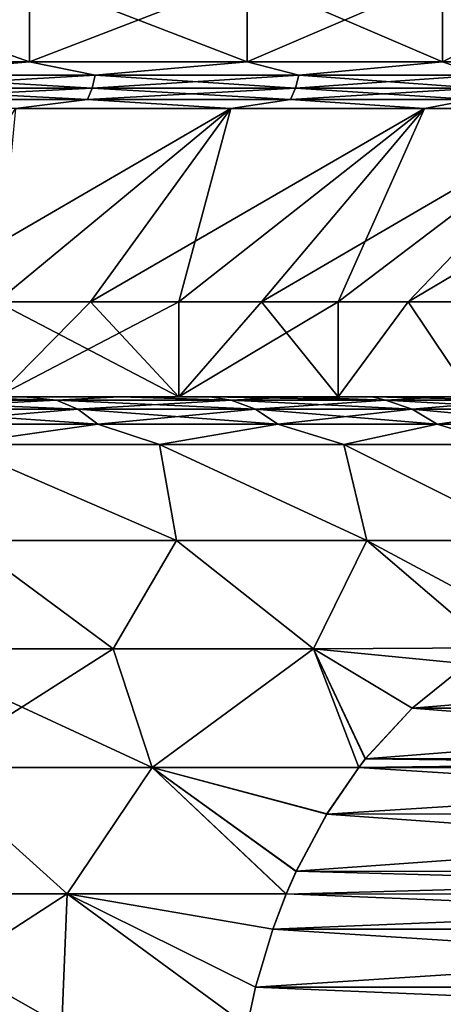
# Model space of a CAD drawing. Header units: millimetres. Extents: x -139 to 106, y -8 to 139.
# Tile 151 of 256: x -69.73 to -67.51, y 41.35 to 46.52. Entities that reach past the tile are written whole.
import ezdxf

# ---------------------------------------------------------------- set-up
doc = ezdxf.new("R2010")
doc.units = ezdxf.units.MM
doc.header["$LTSCALE"] = 53.842063
for name, color, linetype in [('182', 7, 'CONTINUOUS'), ('183', 7, 'CONTINUOUS'), ('184', 7, 'CONTINUOUS'), ('185', 7, 'CONTINUOUS'), ('186', 7, 'CONTINUOUS'), ('187', 7, 'CONTINUOUS'), ('188', 7, 'CONTINUOUS'), ('189', 7, 'CONTINUOUS'), ('393', 7, 'CONTINUOUS'), ('394', 7, 'CONTINUOUS'), ('400', 7, 'CONTINUOUS'), ('403', 7, 'CONTINUOUS'), ('404', 7, 'CONTINUOUS')]:
    doc.layers.add(name, color=color, linetype=linetype)

msp = doc.modelspace()

# ---------------------------------------------------------------- linework, layer by layer
at = {"layer": '182', "color": 7, "linetype": 'CONTINUOUS', "true_color": 0x009900}
for points in [[(-70.9233, 46.7379, -10.6255), (-69.6832, 46.7379, -9.8758), (-70.9233, 46.2969, -10.6255), (-70.9233, 46.7379, -10.6255)], [(-70.9233, 46.2969, -10.6255), (-69.6832, 46.7379, -9.8758), (-69.6832, 46.2969, -9.8758), (-70.9233, 46.2969, -10.6255)], [(-69.6832, 46.7379, -9.8758), (-68.5425, 46.7379, -8.9821), (-69.6832, 46.2969, -9.8758), (-69.6832, 46.7379, -9.8758)], [(-69.6832, 46.2969, -9.8758), (-68.5425, 46.7379, -8.9821), (-68.5425, 46.2969, -8.9821), (-69.6832, 46.2969, -9.8758)], [(-68.5425, 46.7379, -8.9821), (-67.5179, 46.7379, -7.9575), (-68.5425, 46.2969, -8.9821), (-68.5425, 46.7379, -8.9821)], [(-68.5425, 46.2969, -8.9821), (-67.5179, 46.7379, -7.9575), (-67.5179, 46.2969, -7.9575), (-68.5425, 46.2969, -8.9821)], [(-67.5179, 46.7379, -7.9575), (-66.6242, 46.7379, -6.8168), (-67.5179, 46.2969, -7.9575), (-67.5179, 46.7379, -7.9575)], [(-67.5179, 46.2969, -7.9575), (-66.6242, 46.7379, -6.8168), (-66.6242, 46.2969, -6.8168), (-67.5179, 46.2969, -7.9575)]]:
    msp.add_3dface(points, dxfattribs=at)
at = {"layer": '183', "color": 7, "linetype": 'CONTINUOUS', "true_color": 0x009900}
for points in [[(-69.6832, 46.7379, 9.8758), (-70.9233, 46.7379, 10.6255), (-69.6832, 46.2969, 9.8758), (-69.6832, 46.7379, 9.8758)], [(-69.6832, 46.2969, 9.8758), (-70.9233, 46.7379, 10.6255), (-70.9233, 46.2969, 10.6255), (-69.6832, 46.2969, 9.8758)], [(-68.5425, 46.7379, 8.9821), (-69.6832, 46.7379, 9.8758), (-68.5425, 46.2969, 8.9821), (-68.5425, 46.7379, 8.9821)], [(-68.5425, 46.2969, 8.9821), (-69.6832, 46.7379, 9.8758), (-69.6832, 46.2969, 9.8758), (-68.5425, 46.2969, 8.9821)], [(-67.5179, 46.7379, 7.9575), (-68.5425, 46.7379, 8.9821), (-67.5179, 46.2969, 7.9575), (-67.5179, 46.7379, 7.9575)], [(-67.5179, 46.2969, 7.9575), (-68.5425, 46.7379, 8.9821), (-68.5425, 46.2969, 8.9821), (-67.5179, 46.2969, 7.9575)], [(-66.6242, 46.7379, 6.8168), (-67.5179, 46.7379, 7.9575), (-66.6242, 46.2969, 6.8168), (-66.6242, 46.7379, 6.8168)], [(-66.6242, 46.2969, 6.8168), (-67.5179, 46.7379, 7.9575), (-67.5179, 46.2969, 7.9575), (-66.6242, 46.2969, 6.8168)]]:
    msp.add_3dface(points, dxfattribs=at)
at = {"layer": '184', "color": 7, "linetype": 'CONTINUOUS', "true_color": 0x009900}
for points in [[(-69.6832, 46.2969, 9.8758), (-70.9233, 46.2969, 10.6255), (-70.5043, 46.2258, 10.3849), (-69.6832, 46.2969, 9.8758)], [(-69.3392, 46.2258, 9.6186), (-69.6832, 46.2969, 9.8758), (-70.5043, 46.2258, 10.3849), (-69.3392, 46.2258, 9.6186)], [(-68.5425, 46.2969, 8.9821), (-69.6832, 46.2969, 9.8758), (-69.3392, 46.2258, 9.6186), (-68.5425, 46.2969, 8.9821)], [(-68.271, 46.2258, 8.7223), (-68.5425, 46.2969, 8.9821), (-69.3392, 46.2258, 9.6186), (-68.271, 46.2258, 8.7223)], [(-67.5179, 46.2969, 7.9575), (-68.5425, 46.2969, 8.9821), (-68.271, 46.2258, 8.7223), (-67.5179, 46.2969, 7.9575)], [(-67.314, 46.2258, 7.7079), (-67.5179, 46.2969, 7.9575), (-68.271, 46.2258, 8.7223), (-67.314, 46.2258, 7.7079)], [(-66.6242, 46.2969, 6.8168), (-67.5179, 46.2969, 7.9575), (-67.314, 46.2258, 7.7079), (-66.6242, 46.2969, 6.8168)], [(-70.5043, 46.2258, 10.3849), (-70.5169, 46.1585, 10.363), (-69.3543, 46.1585, 9.5983), (-70.5043, 46.2258, 10.3849)], [(-69.3392, 46.2258, 9.6186), (-70.5043, 46.2258, 10.3849), (-69.3543, 46.1585, 9.5983), (-69.3392, 46.2258, 9.6186)], [(-69.3392, 46.2258, 9.6186), (-69.3543, 46.1585, 9.5983), (-68.2883, 46.1585, 8.7039), (-69.3392, 46.2258, 9.6186)], [(-68.271, 46.2258, 8.7223), (-69.3392, 46.2258, 9.6186), (-68.2883, 46.1585, 8.7039), (-68.271, 46.2258, 8.7223)], [(-68.271, 46.2258, 8.7223), (-68.2883, 46.1585, 8.7039), (-67.3334, 46.1585, 7.6917), (-68.271, 46.2258, 8.7223)], [(-67.314, 46.2258, 7.7079), (-68.271, 46.2258, 8.7223), (-67.3334, 46.1585, 7.6917), (-67.314, 46.2258, 7.7079)], [(-70.5372, 46.0991, 10.3278), (-69.3786, 46.0991, 9.5658), (-70.5169, 46.1585, 10.363), (-70.5372, 46.0991, 10.3278)], [(-70.5169, 46.1585, 10.363), (-69.3786, 46.0991, 9.5658), (-69.3543, 46.1585, 9.5983), (-70.5169, 46.1585, 10.363)], [(-69.3786, 46.0991, 9.5658), (-68.3162, 46.0991, 8.6743), (-69.3543, 46.1585, 9.5983), (-69.3786, 46.0991, 9.5658)], [(-69.3543, 46.1585, 9.5983), (-68.3162, 46.0991, 8.6743), (-68.2883, 46.1585, 8.7039), (-69.3543, 46.1585, 9.5983)], [(-68.3162, 46.0991, 8.6743), (-67.3645, 46.0991, 7.6656), (-68.2883, 46.1585, 8.7039), (-68.3162, 46.0991, 8.6743)], [(-68.2883, 46.1585, 8.7039), (-67.3645, 46.0991, 7.6656), (-67.3334, 46.1585, 7.6917), (-68.2883, 46.1585, 8.7039)], [(-70.5372, 46.0991, 10.3278), (-69.7559, 46.0512, 9.7705), (-69.3786, 46.0991, 9.5658), (-70.5372, 46.0991, 10.3278)], [(-69.7559, 46.0512, 9.7705), (-68.6274, 46.0512, 8.8864), (-69.3786, 46.0991, 9.5658), (-69.7559, 46.0512, 9.7705)], [(-69.3786, 46.0991, 9.5658), (-68.6274, 46.0512, 8.8864), (-68.3162, 46.0991, 8.6743), (-69.3786, 46.0991, 9.5658)], [(-68.6274, 46.0512, 8.8864), (-67.6136, 46.0512, 7.8726), (-68.3162, 46.0991, 8.6743), (-68.6274, 46.0512, 8.8864)], [(-68.3162, 46.0991, 8.6743), (-67.6136, 46.0512, 7.8726), (-67.3645, 46.0991, 7.6656), (-68.3162, 46.0991, 8.6743)], [(-67.6136, 46.0512, 7.8726), (-66.7295, 46.0512, 6.7441), (-67.3645, 46.0991, 7.6656), (-67.6136, 46.0512, 7.8726)]]:
    msp.add_3dface(points, dxfattribs=at)
at = {"layer": '185', "color": 7, "linetype": 'CONTINUOUS', "true_color": 0x009900}
for points in [[(-70.9233, 46.2969, -10.6255), (-69.6832, 46.2969, -9.8758), (-70.5043, 46.2258, -10.3849), (-70.9233, 46.2969, -10.6255)], [(-70.5043, 46.2258, -10.3849), (-69.6832, 46.2969, -9.8758), (-69.3392, 46.2258, -9.6186), (-70.5043, 46.2258, -10.3849)], [(-69.6832, 46.2969, -9.8758), (-68.5425, 46.2969, -8.9821), (-69.3392, 46.2258, -9.6186), (-69.6832, 46.2969, -9.8758)], [(-69.3392, 46.2258, -9.6186), (-68.5425, 46.2969, -8.9821), (-68.271, 46.2258, -8.7223), (-69.3392, 46.2258, -9.6186)], [(-68.5425, 46.2969, -8.9821), (-67.5179, 46.2969, -7.9575), (-68.271, 46.2258, -8.7223), (-68.5425, 46.2969, -8.9821)], [(-68.271, 46.2258, -8.7223), (-67.5179, 46.2969, -7.9575), (-67.314, 46.2258, -7.7079), (-68.271, 46.2258, -8.7223)], [(-67.5179, 46.2969, -7.9575), (-66.6242, 46.2969, -6.8168), (-67.314, 46.2258, -7.7079), (-67.5179, 46.2969, -7.9575)], [(-70.5043, 46.2258, -10.3849), (-69.3392, 46.2258, -9.6186), (-70.5169, 46.1585, -10.363), (-70.5043, 46.2258, -10.3849)], [(-69.3392, 46.2258, -9.6186), (-69.3543, 46.1585, -9.5983), (-70.5169, 46.1585, -10.363), (-69.3392, 46.2258, -9.6186)], [(-69.3392, 46.2258, -9.6186), (-68.271, 46.2258, -8.7223), (-69.3543, 46.1585, -9.5983), (-69.3392, 46.2258, -9.6186)], [(-68.271, 46.2258, -8.7223), (-68.2883, 46.1585, -8.7039), (-69.3543, 46.1585, -9.5983), (-68.271, 46.2258, -8.7223)], [(-68.271, 46.2258, -8.7223), (-67.314, 46.2258, -7.7079), (-68.2883, 46.1585, -8.7039), (-68.271, 46.2258, -8.7223)], [(-67.314, 46.2258, -7.7079), (-67.3334, 46.1585, -7.6917), (-68.2883, 46.1585, -8.7039), (-67.314, 46.2258, -7.7079)], [(-69.3786, 46.0991, -9.5658), (-70.5372, 46.0991, -10.3278), (-69.3543, 46.1585, -9.5983), (-69.3786, 46.0991, -9.5658)], [(-69.3543, 46.1585, -9.5983), (-70.5372, 46.0991, -10.3278), (-70.5169, 46.1585, -10.363), (-69.3543, 46.1585, -9.5983)], [(-68.3162, 46.0991, -8.6743), (-69.3786, 46.0991, -9.5658), (-68.2883, 46.1585, -8.7039), (-68.3162, 46.0991, -8.6743)], [(-68.2883, 46.1585, -8.7039), (-69.3786, 46.0991, -9.5658), (-69.3543, 46.1585, -9.5983), (-68.2883, 46.1585, -8.7039)], [(-67.3645, 46.0991, -7.6656), (-68.3162, 46.0991, -8.6743), (-67.3334, 46.1585, -7.6917), (-67.3645, 46.0991, -7.6656)], [(-67.3334, 46.1585, -7.6917), (-68.3162, 46.0991, -8.6743), (-68.2883, 46.1585, -8.7039), (-67.3334, 46.1585, -7.6917)], [(-69.3786, 46.0991, -9.5658), (-69.7559, 46.0512, -9.7705), (-70.5372, 46.0991, -10.3278), (-69.3786, 46.0991, -9.5658)], [(-68.6274, 46.0512, -8.8864), (-69.7559, 46.0512, -9.7705), (-69.3786, 46.0991, -9.5658), (-68.6274, 46.0512, -8.8864)], [(-68.3162, 46.0991, -8.6743), (-68.6274, 46.0512, -8.8864), (-69.3786, 46.0991, -9.5658), (-68.3162, 46.0991, -8.6743)], [(-67.6136, 46.0512, -7.8726), (-68.6274, 46.0512, -8.8864), (-68.3162, 46.0991, -8.6743), (-67.6136, 46.0512, -7.8726)], [(-67.3645, 46.0991, -7.6656), (-67.6136, 46.0512, -7.8726), (-68.3162, 46.0991, -8.6743), (-67.3645, 46.0991, -7.6656)], [(-66.7295, 46.0512, -6.7441), (-67.6136, 46.0512, -7.8726), (-67.3645, 46.0991, -7.6656), (-66.7295, 46.0512, -6.7441)]]:
    msp.add_3dface(points, dxfattribs=at)
at = {"layer": '186', "color": 7, "linetype": 'CONTINUOUS', "true_color": 0x009900}
for points in [[(-69.7559, 46.0512, -9.7705), (-68.6274, 46.0512, -8.8864), (-70.3725, 45.0379, -8.4341), (-69.7559, 46.0512, -9.7705)], [(-70.3725, 45.0379, -8.4341), (-68.6274, 46.0512, -8.8864), (-69.8548, 45.0379, -8.0325), (-70.3725, 45.0379, -8.4341)], [(-69.8548, 45.0379, -8.0325), (-68.6274, 46.0512, -8.8864), (-69.3636, 45.0379, -7.5995), (-69.8548, 45.0379, -8.0325)], [(-68.6274, 46.0512, -8.8864), (-67.6136, 46.0512, -7.8726), (-69.3636, 45.0379, -7.5995), (-68.6274, 46.0512, -8.8864)], [(-69.3636, 45.0379, -7.5995), (-67.6136, 46.0512, -7.8726), (-68.9005, 45.0379, -7.1364), (-69.3636, 45.0379, -7.5995)], [(-68.9005, 45.0379, -7.1364), (-67.6136, 46.0512, -7.8726), (-68.4673, 45.0379, -6.645), (-68.9005, 45.0379, -7.1364)], [(-67.6136, 46.0512, -7.8726), (-66.7295, 46.0512, -6.7441), (-68.4673, 45.0379, -6.645), (-67.6136, 46.0512, -7.8726)], [(-68.4673, 45.0379, -6.645), (-66.7295, 46.0512, -6.7441), (-68.0661, 45.0379, -6.1278), (-68.4673, 45.0379, -6.645)], [(-68.0661, 45.0379, -6.1278), (-66.7295, 46.0512, -6.7441), (-67.6978, 45.0379, -5.5859), (-68.0661, 45.0379, -6.1278)], [(-66.7295, 46.0512, -6.7441), (-65.9878, 46.0512, -5.5172), (-67.6978, 45.0379, -5.5859), (-66.7295, 46.0512, -6.7441)], [(-67.6978, 45.0379, -5.5859), (-65.9878, 46.0512, -5.5172), (-67.3645, 45.0379, -5.0222), (-67.6978, 45.0379, -5.5859)]]:
    msp.add_3dface(points, dxfattribs=at)
at = {"layer": '187', "color": 7, "linetype": 'CONTINUOUS', "true_color": 0x009900}
for points in [[(-68.6274, 46.0512, 8.8864), (-69.7559, 46.0512, 9.7705), (-69.8548, 45.0379, 8.0325), (-68.6274, 46.0512, 8.8864)], [(-69.3636, 45.0379, 7.5995), (-68.6274, 46.0512, 8.8864), (-69.8548, 45.0379, 8.0325), (-69.3636, 45.0379, 7.5995)], [(-68.9005, 45.0379, 7.1364), (-68.6274, 46.0512, 8.8864), (-69.3636, 45.0379, 7.5995), (-68.9005, 45.0379, 7.1364)], [(-67.6136, 46.0512, 7.8726), (-68.6274, 46.0512, 8.8864), (-68.9005, 45.0379, 7.1364), (-67.6136, 46.0512, 7.8726)], [(-68.4673, 45.0379, 6.645), (-67.6136, 46.0512, 7.8726), (-68.9005, 45.0379, 7.1364), (-68.4673, 45.0379, 6.645)], [(-68.0661, 45.0379, 6.1278), (-67.6136, 46.0512, 7.8726), (-68.4673, 45.0379, 6.645), (-68.0661, 45.0379, 6.1278)], [(-66.7295, 46.0512, 6.7441), (-67.6136, 46.0512, 7.8726), (-68.0661, 45.0379, 6.1278), (-66.7295, 46.0512, 6.7441)], [(-67.6978, 45.0379, 5.5859), (-66.7295, 46.0512, 6.7441), (-68.0661, 45.0379, 6.1278), (-67.6978, 45.0379, 5.5859)], [(-67.3645, 45.0379, 5.0222), (-66.7295, 46.0512, 6.7441), (-67.6978, 45.0379, 5.5859), (-67.3645, 45.0379, 5.0222)]]:
    msp.add_3dface(points, dxfattribs=at)
at = {"layer": '188', "color": 7, "linetype": 'CONTINUOUS', "true_color": 0x009900}
for points in [[(-68.9005, 44.5379, 7.1364), (-69.8548, 45.0379, 8.0325), (-69.8549, 44.5379, 8.0326), (-68.9005, 44.5379, 7.1364)], [(-69.3636, 45.0379, 7.5995), (-69.8548, 45.0379, 8.0325), (-68.9005, 44.5379, 7.1364), (-69.3636, 45.0379, 7.5995)], [(-68.9005, 45.0379, 7.1364), (-69.3636, 45.0379, 7.5995), (-68.9005, 44.5379, 7.1364), (-68.9005, 45.0379, 7.1364)], [(-68.4673, 45.0379, 6.645), (-68.9005, 45.0379, 7.1364), (-68.9005, 44.5379, 7.1364), (-68.4673, 45.0379, 6.645)], [(-68.066, 44.5379, 6.1277), (-68.4673, 45.0379, 6.645), (-68.9005, 44.5379, 7.1364), (-68.066, 44.5379, 6.1277)], [(-68.0661, 45.0379, 6.1278), (-68.4673, 45.0379, 6.645), (-68.066, 44.5379, 6.1277), (-68.0661, 45.0379, 6.1278)], [(-67.6978, 45.0379, 5.5859), (-68.0661, 45.0379, 6.1278), (-68.066, 44.5379, 6.1277), (-67.6978, 45.0379, 5.5859)], [(-67.3645, 44.5379, 5.0223), (-67.6978, 45.0379, 5.5859), (-68.066, 44.5379, 6.1277), (-67.3645, 44.5379, 5.0223)], [(-67.3645, 45.0379, 5.0222), (-67.6978, 45.0379, 5.5859), (-67.3645, 44.5379, 5.0223), (-67.3645, 45.0379, 5.0222)]]:
    msp.add_3dface(points, dxfattribs=at)
at = {"layer": '189', "color": 7, "linetype": 'CONTINUOUS', "true_color": 0x009900}
for points in [[(-69.8548, 45.0379, -8.0325), (-69.3636, 45.0379, -7.5995), (-69.8549, 44.5379, -8.0326), (-69.8548, 45.0379, -8.0325)], [(-69.3636, 45.0379, -7.5995), (-68.9005, 45.0379, -7.1364), (-69.8549, 44.5379, -8.0326), (-69.3636, 45.0379, -7.5995)], [(-69.8549, 44.5379, -8.0326), (-68.9005, 45.0379, -7.1364), (-68.9005, 44.5379, -7.1364), (-69.8549, 44.5379, -8.0326)], [(-68.9005, 45.0379, -7.1364), (-68.4673, 45.0379, -6.645), (-68.9005, 44.5379, -7.1364), (-68.9005, 45.0379, -7.1364)], [(-68.4673, 45.0379, -6.645), (-68.0661, 45.0379, -6.1278), (-68.9005, 44.5379, -7.1364), (-68.4673, 45.0379, -6.645)], [(-68.9005, 44.5379, -7.1364), (-68.0661, 45.0379, -6.1278), (-68.066, 44.5379, -6.1277), (-68.9005, 44.5379, -7.1364)], [(-68.0661, 45.0379, -6.1278), (-67.6978, 45.0379, -5.5859), (-68.066, 44.5379, -6.1277), (-68.0661, 45.0379, -6.1278)], [(-68.066, 44.5379, -6.1277), (-67.6978, 45.0379, -5.5859), (-67.3645, 44.5379, -5.0223), (-68.066, 44.5379, -6.1277)], [(-67.6978, 45.0379, -5.5859), (-67.3645, 45.0379, -5.0222), (-67.3645, 44.5379, -5.0223), (-67.6978, 45.0379, -5.5859)]]:
    msp.add_3dface(points, dxfattribs=at)
at = {"layer": '393', "linetype": 'CONTINUOUS'}
for points in [[(-70.0144, 43.7847, 9.8608), (-68.9135, 43.7847, 9.0412), (-70.0768, 44.2879, 9.3056), (-70.0144, 43.7847, 9.8608)], [(-70.0768, 44.2879, 9.3056), (-68.9135, 43.7847, 9.0412), (-69.0019, 44.2879, 8.4635), (-70.0768, 44.2879, 9.3056)], [(-68.9135, 43.7847, -9.0412), (-70.0144, 43.7847, -9.8608), (-70.0768, 44.2879, -9.3056), (-68.9135, 43.7847, -9.0412)], [(-69.0019, 44.2879, -8.4635), (-68.9135, 43.7847, -9.0412), (-70.0768, 44.2879, -9.3056), (-69.0019, 44.2879, -8.4635)], [(-68.9135, 43.7847, 9.0412), (-67.9152, 43.7847, 8.0994), (-69.0019, 44.2879, 8.4635), (-68.9135, 43.7847, 9.0412)], [(-69.0019, 44.2879, 8.4635), (-67.9152, 43.7847, 8.0994), (-68.0364, 44.2879, 7.498), (-69.0019, 44.2879, 8.4635)], [(-67.9152, 43.7847, -8.0994), (-68.9135, 43.7847, -9.0412), (-69.0019, 44.2879, -8.4635), (-67.9152, 43.7847, -8.0994)], [(-68.0364, 44.2879, -7.498), (-67.9152, 43.7847, -8.0994), (-69.0019, 44.2879, -8.4635), (-68.0364, 44.2879, -7.498)], [(-67.9152, 43.7847, 8.0994), (-67.033, 43.7847, 7.048), (-68.0364, 44.2879, 7.498), (-67.9152, 43.7847, 8.0994)], [(-68.0364, 44.2879, 7.498), (-67.033, 43.7847, 7.048), (-67.1944, 44.2879, 6.4232), (-68.0364, 44.2879, 7.498)], [(-67.033, 43.7847, -7.048), (-67.9152, 43.7847, -8.0994), (-68.0364, 44.2879, -7.498), (-67.033, 43.7847, -7.048)], [(-67.1944, 44.2879, -6.4232), (-67.033, 43.7847, -7.048), (-68.0364, 44.2879, -7.498), (-67.1944, 44.2879, -6.4232)], [(-69.2444, 43.216, 9.8357), (-70.0144, 43.7847, 9.8608), (-70.3835, 43.216, 10.5818), (-69.2444, 43.216, 9.8357)], [(-70.3835, 43.216, -10.5817), (-70.0144, 43.7847, -9.8608), (-69.2444, 43.216, -9.8357), (-70.3835, 43.216, -10.5817)], [(-68.9135, 43.7847, 9.0412), (-70.0144, 43.7847, 9.8608), (-69.2444, 43.216, 9.8357), (-68.9135, 43.7847, 9.0412)], [(-70.0144, 43.7847, -9.8608), (-68.9135, 43.7847, -9.0412), (-69.2444, 43.216, -9.8357), (-70.0144, 43.7847, -9.8608)], [(-68.1953, 43.216, 8.9676), (-68.9135, 43.7847, 9.0412), (-69.2444, 43.216, 9.8357), (-68.1953, 43.216, 8.9676)], [(-69.2444, 43.216, -9.8357), (-68.9135, 43.7847, -9.0412), (-68.1953, 43.216, -8.9676), (-69.2444, 43.216, -9.8357)], [(-67.9152, 43.7847, 8.0994), (-68.9135, 43.7847, 9.0412), (-68.1953, 43.216, 8.9676), (-67.9152, 43.7847, 8.0994)], [(-68.9135, 43.7847, -9.0412), (-67.9152, 43.7847, -8.0994), (-68.1953, 43.216, -8.9676), (-68.9135, 43.7847, -9.0412)], [(-67.259, 43.2213, 7.9942), (-67.9152, 43.7847, 8.0994), (-68.1953, 43.216, 8.9676), (-67.259, 43.2213, 7.9942)], [(-68.1953, 43.216, -8.9676), (-67.9152, 43.7847, -8.0994), (-67.259, 43.2213, -7.9941), (-68.1953, 43.216, -8.9676)], [(-67.033, 43.7847, 7.048), (-67.9152, 43.7847, 8.0994), (-67.0601, 43.3264, 7.6496), (-67.033, 43.7847, 7.048)], [(-67.0601, 43.3264, 7.6496), (-67.9152, 43.7847, 8.0994), (-67.259, 43.2213, 7.9942), (-67.0601, 43.3264, 7.6496)], [(-67.9152, 43.7847, -8.0994), (-67.033, 43.7847, -7.048), (-67.259, 43.2213, -7.9941), (-67.9152, 43.7847, -8.0994)], [(-70.3835, 43.216, -10.5817), (-69.2444, 43.216, -9.8357), (-70.2212, 42.5939, -10.8754), (-70.3835, 43.216, -10.5817)], [(-69.2444, 43.216, 9.8357), (-70.3835, 43.216, 10.5818), (-69.04, 42.5939, 10.1018), (-69.2444, 43.216, 9.8357)], [(-69.04, 42.5939, 10.1018), (-70.3835, 43.216, 10.5818), (-70.2212, 42.5939, 10.8754), (-69.04, 42.5939, 10.1018)], [(-69.2444, 43.216, -9.8357), (-69.04, 42.5939, -10.1017), (-70.2212, 42.5939, -10.8754), (-69.2444, 43.216, -9.8357)], [(-69.2444, 43.216, -9.8357), (-68.1953, 43.216, -8.9676), (-69.04, 42.5939, -10.1017), (-69.2444, 43.216, -9.8357)], [(-68.1953, 43.216, 8.9676), (-69.2444, 43.216, 9.8357), (-69.04, 42.5939, 10.1018), (-68.1953, 43.216, 8.9676)], [(-68.1953, 43.216, -8.9676), (-67.9577, 42.5946, -9.2043), (-69.04, 42.5939, -10.1017), (-68.1953, 43.216, -8.9676)], [(-67.9577, 42.5946, 9.2042), (-68.1953, 43.216, 8.9676), (-69.04, 42.5939, 10.1018), (-67.9577, 42.5946, 9.2042)], [(-68.1953, 43.216, -8.9676), (-67.259, 43.2213, -7.9941), (-67.3889, 43.1384, -8.2192), (-68.1953, 43.216, -8.9676)], [(-67.259, 43.2213, 7.9942), (-68.1953, 43.216, 8.9676), (-67.3894, 43.1381, 8.22), (-67.259, 43.2213, 7.9942)], [(-67.9577, 42.5946, -9.2043), (-68.1953, 43.216, -8.9676), (-67.9227, 42.6393, -9.1436), (-67.9577, 42.5946, -9.2043)], [(-67.9227, 42.6393, -9.1436), (-68.1953, 43.216, -8.9676), (-67.6773, 42.9057, -8.7186), (-67.9227, 42.6393, -9.1436)], [(-67.6773, 42.9057, -8.7186), (-68.1953, 43.216, -8.9676), (-67.3889, 43.1384, -8.2192), (-67.6773, 42.9057, -8.7186)], [(-67.3894, 43.1381, 8.22), (-68.1953, 43.216, 8.9676), (-67.6778, 42.9053, 8.7195), (-67.3894, 43.1381, 8.22)], [(-67.6778, 42.9053, 8.7195), (-68.1953, 43.216, 8.9676), (-67.9232, 42.6387, 9.1445), (-67.6778, 42.9053, 8.7195)], [(-67.9232, 42.6387, 9.1445), (-68.1953, 43.216, 8.9676), (-67.9577, 42.5946, 9.2042), (-67.9232, 42.6387, 9.1445)], [(-69.4862, 41.9306, 10.7099), (-70.2212, 42.5939, 10.8754), (-70.7287, 41.9306, 11.4275), (-69.4862, 41.9306, 10.7099)], [(-69.4862, 41.9306, -10.7099), (-70.7287, 41.9306, -11.4274), (-70.2212, 42.5939, -10.8754), (-69.4862, 41.9306, -10.7099)], [(-69.04, 42.5939, 10.1018), (-70.2212, 42.5939, 10.8754), (-69.4862, 41.9306, 10.7099), (-69.04, 42.5939, 10.1018)], [(-69.04, 42.5939, -10.1017), (-69.4862, 41.9306, -10.7099), (-70.2212, 42.5939, -10.8754), (-69.04, 42.5939, -10.1017)], [(-68.3381, 41.93, 9.8632), (-69.04, 42.5939, 10.1018), (-69.4862, 41.9306, 10.7099), (-68.3381, 41.93, 9.8632)], [(-68.3381, 41.9301, -9.8632), (-69.4862, 41.9306, -10.7099), (-69.04, 42.5939, -10.1017), (-68.3381, 41.9301, -9.8632)], [(-67.9577, 42.5946, 9.2042), (-69.04, 42.5939, 10.1018), (-68.1254, 42.3493, 9.4948), (-67.9577, 42.5946, 9.2042)], [(-67.9577, 42.5946, -9.2043), (-68.1251, 42.3498, -9.4942), (-69.04, 42.5939, -10.1017), (-67.9577, 42.5946, -9.2043)], [(-68.1254, 42.3493, 9.4948), (-69.04, 42.5939, 10.1018), (-68.2859, 42.0488, 9.7728), (-68.1254, 42.3493, 9.4948)], [(-68.2859, 42.0488, 9.7728), (-69.04, 42.5939, 10.1018), (-68.3381, 41.93, 9.8632), (-68.2859, 42.0488, 9.7728)], [(-68.2857, 42.0491, -9.7725), (-68.3381, 41.9301, -9.8632), (-69.04, 42.5939, -10.1017), (-68.2857, 42.0491, -9.7725)], [(-68.1251, 42.3498, -9.4942), (-68.2857, 42.0491, -9.7725), (-69.04, 42.5939, -10.1017), (-68.1251, 42.3498, -9.4942)], [(-69.4862, 41.9306, 10.7099), (-70.7287, 41.9306, 11.4275), (-69.5141, 41.2395, 10.9047), (-69.4862, 41.9306, 10.7099)], [(-69.5141, 41.2395, 10.9047), (-70.7287, 41.9306, 11.4275), (-70.5493, 41.2395, 11.5024), (-69.5141, 41.2395, 10.9047)], [(-69.4862, 41.9306, -10.7099), (-70.5492, 41.2395, -11.5024), (-70.7287, 41.9306, -11.4274), (-69.4862, 41.9306, -10.7099)], [(-69.5141, 41.2395, -10.9047), (-70.5492, 41.2395, -11.5024), (-69.4862, 41.9306, -10.7099), (-69.5141, 41.2395, -10.9047)], [(-68.5427, 41.2391, 10.2176), (-69.4862, 41.9306, 10.7099), (-69.5141, 41.2395, 10.9047), (-68.5427, 41.2391, 10.2176)], [(-68.5427, 41.2391, -10.2176), (-69.5141, 41.2395, -10.9047), (-69.4862, 41.9306, -10.7099), (-68.5427, 41.2391, -10.2176)], [(-68.3381, 41.93, 9.8632), (-69.4862, 41.9306, 10.7099), (-68.4087, 41.7449, 9.9854), (-68.3381, 41.93, 9.8632)], [(-68.4087, 41.7449, 9.9854), (-69.4862, 41.9306, 10.7099), (-68.4987, 41.4412, 10.1414), (-68.4087, 41.7449, 9.9854)], [(-68.4987, 41.4412, 10.1414), (-69.4862, 41.9306, 10.7099), (-68.5427, 41.2391, 10.2176), (-68.4987, 41.4412, 10.1414)], [(-68.4987, 41.4414, -10.1413), (-68.5427, 41.2391, -10.2176), (-69.4862, 41.9306, -10.7099), (-68.4987, 41.4414, -10.1413)], [(-68.4086, 41.7452, -9.9852), (-68.4987, 41.4414, -10.1413), (-69.4862, 41.9306, -10.7099), (-68.4086, 41.7452, -9.9852)], [(-68.3381, 41.9301, -9.8632), (-68.4086, 41.7452, -9.9852), (-69.4862, 41.9306, -10.7099), (-68.3381, 41.9301, -9.8632)]]:
    msp.add_3dface(points, dxfattribs=at)
at = {"layer": '394', "linetype": 'CONTINUOUS'}
for points in [[(-69.7134, 44.5379, 8.202), (-69.8549, 44.5379, 8.0326), (-70.2417, 44.5379, 8.612), (-69.7134, 44.5379, 8.202)], [(-70.2417, 44.5379, -8.6119), (-69.8549, 44.5379, -8.0326), (-69.7133, 44.5379, -8.202), (-70.2417, 44.5379, -8.6119)], [(-68.9005, 44.5379, 7.1364), (-69.8549, 44.5379, 8.0326), (-69.2118, 44.5379, 7.7598), (-68.9005, 44.5379, 7.1364)], [(-69.2118, 44.5379, 7.7598), (-69.8549, 44.5379, 8.0326), (-69.7134, 44.5379, 8.202), (-69.2118, 44.5379, 7.7598)], [(-69.8549, 44.5379, -8.0326), (-68.9005, 44.5379, -7.1364), (-69.7133, 44.5379, -8.202), (-69.8549, 44.5379, -8.0326)], [(-69.7133, 44.5379, -8.202), (-68.9005, 44.5379, -7.1364), (-69.2118, 44.5379, -7.7598), (-69.7133, 44.5379, -8.202)], [(-68.739, 44.5379, 7.2869), (-68.9005, 44.5379, 7.1364), (-69.2118, 44.5379, 7.7598), (-68.739, 44.5379, 7.2869)], [(-69.2118, 44.5379, -7.7598), (-68.9005, 44.5379, -7.1364), (-68.739, 44.5379, -7.2869), (-69.2118, 44.5379, -7.7598)], [(-68.066, 44.5379, 6.1277), (-68.9005, 44.5379, 7.1364), (-68.2968, 44.5379, 6.7853), (-68.066, 44.5379, 6.1277)], [(-68.2968, 44.5379, 6.7853), (-68.9005, 44.5379, 7.1364), (-68.739, 44.5379, 7.2869), (-68.2968, 44.5379, 6.7853)], [(-68.9005, 44.5379, -7.1364), (-68.066, 44.5379, -6.1277), (-68.739, 44.5379, -7.2869), (-68.9005, 44.5379, -7.1364)], [(-68.739, 44.5379, -7.2869), (-68.066, 44.5379, -6.1277), (-68.2968, 44.5379, -6.7853), (-68.739, 44.5379, -7.2869)], [(-67.887, 44.5379, 6.2569), (-68.066, 44.5379, 6.1277), (-68.2968, 44.5379, 6.7853), (-67.887, 44.5379, 6.2569)], [(-68.2968, 44.5379, -6.7853), (-68.066, 44.5379, -6.1277), (-67.887, 44.5379, -6.2569), (-68.2968, 44.5379, -6.7853)], [(-67.3645, 44.5379, 5.0223), (-68.066, 44.5379, 6.1277), (-67.5112, 44.5379, 5.7038), (-67.3645, 44.5379, 5.0223)], [(-67.5112, 44.5379, 5.7038), (-68.066, 44.5379, 6.1277), (-67.887, 44.5379, 6.2569), (-67.5112, 44.5379, 5.7038)], [(-68.066, 44.5379, -6.1277), (-67.3645, 44.5379, -5.0223), (-67.887, 44.5379, -6.2569), (-68.066, 44.5379, -6.1277)], [(-67.887, 44.5379, -6.2569), (-67.3645, 44.5379, -5.0223), (-67.5111, 44.5379, -5.7037), (-67.887, 44.5379, -6.2569)]]:
    msp.add_3dface(points, dxfattribs=at)
at = {"layer": '400', "linetype": 'CONTINUOUS'}
for points in [[(-70.2417, 44.5379, -8.6119), (-69.7133, 44.5379, -8.202), (-70.5513, 44.5217, -9.0445), (-70.2417, 44.5379, -8.6119)], [(-70.5513, 44.5217, -9.0445), (-69.7133, 44.5379, -8.202), (-69.5415, 44.5217, -8.2928), (-70.5513, 44.5217, -9.0445)], [(-69.5415, 44.5217, 8.2928), (-70.2417, 44.5379, 8.612), (-70.5513, 44.5217, 9.0445), (-69.5415, 44.5217, 8.2928)], [(-69.7134, 44.5379, 8.202), (-70.2417, 44.5379, 8.612), (-69.5415, 44.5217, 8.2928), (-69.7134, 44.5379, 8.202)], [(-69.2118, 44.5379, 7.7598), (-69.7134, 44.5379, 8.202), (-69.5415, 44.5217, 8.2928), (-69.2118, 44.5379, 7.7598)], [(-69.7133, 44.5379, -8.202), (-69.2118, 44.5379, -7.7598), (-69.5415, 44.5217, -8.2928), (-69.7133, 44.5379, -8.202)], [(-69.5415, 44.5217, -8.2928), (-69.2118, 44.5379, -7.7598), (-68.6259, 44.5217, -7.4289), (-69.5415, 44.5217, -8.2928)], [(-68.6259, 44.5217, 7.4289), (-69.2118, 44.5379, 7.7598), (-69.5415, 44.5217, 8.2928), (-68.6259, 44.5217, 7.4289)], [(-69.2118, 44.5379, -7.7598), (-68.739, 44.5379, -7.2869), (-68.6259, 44.5217, -7.4289), (-69.2118, 44.5379, -7.7598)], [(-68.739, 44.5379, 7.2869), (-69.2118, 44.5379, 7.7598), (-68.6259, 44.5217, 7.4289), (-68.739, 44.5379, 7.2869)], [(-68.739, 44.5379, -7.2869), (-68.2968, 44.5379, -6.7853), (-68.6259, 44.5217, -7.4289), (-68.739, 44.5379, -7.2869)], [(-68.2968, 44.5379, 6.7853), (-68.739, 44.5379, 7.2869), (-67.8167, 44.5217, 6.4645), (-68.2968, 44.5379, 6.7853)], [(-67.8167, 44.5217, 6.4645), (-68.739, 44.5379, 7.2869), (-68.6259, 44.5217, 7.4289), (-67.8167, 44.5217, 6.4645)], [(-68.6259, 44.5217, -7.4289), (-68.2968, 44.5379, -6.7853), (-67.8167, 44.5217, -6.4645), (-68.6259, 44.5217, -7.4289)], [(-68.2968, 44.5379, -6.7853), (-67.887, 44.5379, -6.2569), (-67.8167, 44.5217, -6.4645), (-68.2968, 44.5379, -6.7853)], [(-67.887, 44.5379, 6.2569), (-68.2968, 44.5379, 6.7853), (-67.8167, 44.5217, 6.4645), (-67.887, 44.5379, 6.2569)], [(-67.887, 44.5379, -6.2569), (-67.5111, 44.5379, -5.7037), (-67.8167, 44.5217, -6.4645), (-67.887, 44.5379, -6.2569)], [(-67.5112, 44.5379, 5.7038), (-67.887, 44.5379, 6.2569), (-67.1249, 44.5217, 5.4127), (-67.5112, 44.5379, 5.7038)], [(-67.1249, 44.5217, 5.4127), (-67.887, 44.5379, 6.2569), (-67.8167, 44.5217, 6.4645), (-67.1249, 44.5217, 5.4127)], [(-67.8167, 44.5217, -6.4645), (-67.5111, 44.5379, -5.7037), (-67.1249, 44.5217, -5.4127), (-67.8167, 44.5217, -6.4645)], [(-70.5513, 44.5217, -9.0445), (-69.5415, 44.5217, -8.2928), (-70.4557, 44.4733, -9.1899), (-70.5513, 44.5217, -9.0445)], [(-69.5415, 44.5217, 8.2928), (-70.5513, 44.5217, 9.0445), (-69.4297, 44.4733, 8.4261), (-69.5415, 44.5217, 8.2928)], [(-69.4297, 44.4733, 8.4261), (-70.5513, 44.5217, 9.0445), (-70.4557, 44.4733, 9.1899), (-69.4297, 44.4733, 8.4261)], [(-70.4557, 44.4733, -9.1899), (-69.5415, 44.5217, -8.2928), (-69.4297, 44.4733, -8.4261), (-70.4557, 44.4733, -9.1899)], [(-69.5415, 44.5217, -8.2928), (-68.6259, 44.5217, -7.4289), (-69.4297, 44.4733, -8.4261), (-69.5415, 44.5217, -8.2928)], [(-68.6259, 44.5217, 7.4289), (-69.5415, 44.5217, 8.2928), (-68.4993, 44.4733, 7.5483), (-68.6259, 44.5217, 7.4289)], [(-68.4993, 44.4733, 7.5483), (-69.5415, 44.5217, 8.2928), (-69.4297, 44.4733, 8.4261), (-68.4993, 44.4733, 7.5483)], [(-69.4297, 44.4733, -8.4261), (-68.6259, 44.5217, -7.4289), (-68.4993, 44.4733, -7.5483), (-69.4297, 44.4733, -8.4261)], [(-68.6259, 44.5217, -7.4289), (-67.8167, 44.5217, -6.4645), (-68.4993, 44.4733, -7.5483), (-68.6259, 44.5217, -7.4289)], [(-67.8167, 44.5217, 6.4645), (-68.6259, 44.5217, 7.4289), (-67.6771, 44.4733, 6.5684), (-67.8167, 44.5217, 6.4645)], [(-67.6771, 44.4733, 6.5684), (-68.6259, 44.5217, 7.4289), (-68.4993, 44.4733, 7.5483), (-67.6771, 44.4733, 6.5684)], [(-68.4993, 44.4733, -7.5483), (-67.8167, 44.5217, -6.4645), (-67.6771, 44.4733, -6.5684), (-68.4993, 44.4733, -7.5483)], [(-67.8167, 44.5217, -6.4645), (-67.1249, 44.5217, -5.4127), (-67.6771, 44.4733, -6.5684), (-67.8167, 44.5217, -6.4645)], [(-67.1249, 44.5217, 5.4127), (-67.8167, 44.5217, 6.4645), (-66.9742, 44.4733, 5.4997), (-67.1249, 44.5217, 5.4127)], [(-66.9742, 44.4733, 5.4997), (-67.8167, 44.5217, 6.4645), (-67.6771, 44.4733, 6.5684), (-66.9742, 44.4733, 5.4997)], [(-67.6771, 44.4733, -6.5684), (-67.1249, 44.5217, -5.4127), (-66.9742, 44.4733, -5.4997), (-67.6771, 44.4733, -6.5684)], [(-70.4557, 44.4733, -9.1899), (-69.4297, 44.4733, -8.4261), (-70.3664, 44.3944, -9.3257), (-70.4557, 44.4733, -9.1899)], [(-69.4297, 44.4733, 8.4261), (-70.4557, 44.4733, 9.1899), (-69.3252, 44.3944, 8.5506), (-69.4297, 44.4733, 8.4261)], [(-69.3252, 44.3944, 8.5506), (-70.4557, 44.4733, 9.1899), (-70.3664, 44.3944, 9.3257), (-69.3252, 44.3944, 8.5506)], [(-70.3664, 44.3944, -9.3257), (-69.4297, 44.4733, -8.4261), (-69.3252, 44.3944, -8.5506), (-70.3664, 44.3944, -9.3257)], [(-69.4297, 44.4733, -8.4261), (-68.4993, 44.4733, -7.5483), (-69.3252, 44.3944, -8.5506), (-69.4297, 44.4733, -8.4261)], [(-68.4993, 44.4733, 7.5483), (-69.4297, 44.4733, 8.4261), (-68.3811, 44.3944, 7.6598), (-68.4993, 44.4733, 7.5483)], [(-68.3811, 44.3944, 7.6598), (-69.4297, 44.4733, 8.4261), (-69.3252, 44.3944, 8.5506), (-68.3811, 44.3944, 7.6598)], [(-69.3252, 44.3944, -8.5506), (-68.4993, 44.4733, -7.5483), (-68.3811, 44.3944, -7.6598), (-69.3252, 44.3944, -8.5506)], [(-68.4993, 44.4733, -7.5483), (-67.6771, 44.4733, -6.5684), (-68.3811, 44.3944, -7.6598), (-68.4993, 44.4733, -7.5483)], [(-67.6771, 44.4733, 6.5684), (-68.4993, 44.4733, 7.5483), (-67.5467, 44.3944, 6.6655), (-67.6771, 44.4733, 6.5684)], [(-67.5467, 44.3944, 6.6655), (-68.4993, 44.4733, 7.5483), (-68.3811, 44.3944, 7.6598), (-67.5467, 44.3944, 6.6655)], [(-68.3811, 44.3944, -7.6598), (-67.6771, 44.4733, -6.5684), (-67.5467, 44.3944, -6.6655), (-68.3811, 44.3944, -7.6598)], [(-67.6771, 44.4733, -6.5684), (-66.9742, 44.4733, -5.4997), (-67.5467, 44.3944, -6.6655), (-67.6771, 44.4733, -6.5684)], [(-66.9742, 44.4733, 5.4997), (-67.6771, 44.4733, 6.5684), (-66.8335, 44.3944, 5.581), (-66.9742, 44.4733, 5.4997)], [(-66.8335, 44.3944, 5.581), (-67.6771, 44.4733, 6.5684), (-67.5467, 44.3944, 6.6655), (-66.8335, 44.3944, 5.581)], [(-67.5467, 44.3944, -6.6655), (-66.9742, 44.4733, -5.4997), (-66.8335, 44.3944, -5.581), (-67.5467, 44.3944, -6.6655)], [(-70.0768, 44.2879, 9.3056), (-69.3252, 44.3944, 8.5506), (-70.3664, 44.3944, 9.3257), (-70.0768, 44.2879, 9.3056)], [(-70.0768, 44.2879, -9.3056), (-70.3664, 44.3944, -9.3257), (-69.3252, 44.3944, -8.5506), (-70.0768, 44.2879, -9.3056)], [(-70.0768, 44.2879, 9.3056), (-69.0019, 44.2879, 8.4635), (-69.3252, 44.3944, 8.5506), (-70.0768, 44.2879, 9.3056)], [(-69.0019, 44.2879, -8.4635), (-70.0768, 44.2879, -9.3056), (-69.3252, 44.3944, -8.5506), (-69.0019, 44.2879, -8.4635)], [(-69.0019, 44.2879, 8.4635), (-68.3811, 44.3944, 7.6598), (-69.3252, 44.3944, 8.5506), (-69.0019, 44.2879, 8.4635)], [(-69.0019, 44.2879, -8.4635), (-69.3252, 44.3944, -8.5506), (-68.3811, 44.3944, -7.6598), (-69.0019, 44.2879, -8.4635)], [(-69.0019, 44.2879, 8.4635), (-68.0364, 44.2879, 7.498), (-68.3811, 44.3944, 7.6598), (-69.0019, 44.2879, 8.4635)], [(-68.0364, 44.2879, -7.498), (-69.0019, 44.2879, -8.4635), (-68.3811, 44.3944, -7.6598), (-68.0364, 44.2879, -7.498)], [(-68.0364, 44.2879, 7.498), (-67.5467, 44.3944, 6.6655), (-68.3811, 44.3944, 7.6598), (-68.0364, 44.2879, 7.498)], [(-68.0364, 44.2879, -7.498), (-68.3811, 44.3944, -7.6598), (-67.5467, 44.3944, -6.6655), (-68.0364, 44.2879, -7.498)], [(-68.0364, 44.2879, 7.498), (-67.1944, 44.2879, 6.4232), (-67.5467, 44.3944, 6.6655), (-68.0364, 44.2879, 7.498)], [(-67.1944, 44.2879, -6.4232), (-68.0364, 44.2879, -7.498), (-67.5467, 44.3944, -6.6655), (-67.1944, 44.2879, -6.4232)], [(-67.1944, 44.2879, 6.4232), (-66.8335, 44.3944, 5.581), (-67.5467, 44.3944, 6.6655), (-67.1944, 44.2879, 6.4232)], [(-67.1944, 44.2879, -6.4232), (-67.5467, 44.3944, -6.6655), (-66.8335, 44.3944, -5.581), (-67.1944, 44.2879, -6.4232)]]:
    msp.add_3dface(points, dxfattribs=at)
at = {"layer": '403', "linetype": 'CONTINUOUS'}
for points in [[(-67.3894, 43.1381, 8.22), (-67.6778, 42.9053, 8.7195), (-64.5381, 42.9058, 3.2814), (-67.3894, 43.1381, 8.22)], [(-67.6778, 42.9053, 8.7195), (-67.9232, 42.6387, 9.1445), (-64.2927, 42.6393, 2.8564), (-67.6778, 42.9053, 8.7195)], [(-67.6778, 42.9053, 8.7195), (-64.2927, 42.6393, 2.8564), (-64.5381, 42.9058, 3.2814), (-67.6778, 42.9053, 8.7195)], [(-67.9232, 42.6387, 9.1445), (-67.9577, 42.5946, 9.2042), (-64.2927, 42.6393, 2.8564), (-67.9232, 42.6387, 9.1445)], [(-67.9577, 42.5946, 9.2042), (-64.2577, 42.5946, 2.7957), (-64.2927, 42.6393, 2.8564), (-67.9577, 42.5946, 9.2042)], [(-67.9577, 42.5946, 9.2042), (-68.1254, 42.3493, 9.4948), (-64.2577, 42.5946, 2.7957), (-67.9577, 42.5946, 9.2042)], [(-68.1254, 42.3493, 9.4948), (-64.0903, 42.3498, 2.5058), (-64.2577, 42.5946, 2.7957), (-68.1254, 42.3493, 9.4948)], [(-68.1254, 42.3493, 9.4948), (-68.2859, 42.0488, 9.7728), (-63.9297, 42.0491, 2.2275), (-68.1254, 42.3493, 9.4948)], [(-68.1254, 42.3493, 9.4948), (-63.9297, 42.0491, 2.2275), (-64.0903, 42.3498, 2.5058), (-68.1254, 42.3493, 9.4948)], [(-68.2859, 42.0488, 9.7728), (-68.3381, 41.93, 9.8632), (-63.9297, 42.0491, 2.2275), (-68.2859, 42.0488, 9.7728)], [(-68.3381, 41.93, 9.8632), (-63.8773, 41.9301, 2.1368), (-63.9297, 42.0491, 2.2275), (-68.3381, 41.93, 9.8632)], [(-68.3381, 41.93, 9.8632), (-68.4087, 41.7449, 9.9854), (-63.8773, 41.9301, 2.1368), (-68.3381, 41.93, 9.8632)], [(-68.4087, 41.7449, 9.9854), (-63.8068, 41.7451, 2.0148), (-63.8773, 41.9301, 2.1368), (-68.4087, 41.7449, 9.9854)], [(-68.4087, 41.7449, 9.9854), (-68.4987, 41.4412, 10.1414), (-63.7167, 41.4414, 1.8587), (-68.4087, 41.7449, 9.9854)], [(-68.4087, 41.7449, 9.9854), (-63.7167, 41.4414, 1.8587), (-63.8068, 41.7451, 2.0148), (-68.4087, 41.7449, 9.9854)], [(-68.4987, 41.4412, 10.1414), (-68.5427, 41.2391, 10.2176), (-63.7167, 41.4414, 1.8587), (-68.4987, 41.4412, 10.1414)], [(-68.5427, 41.2391, 10.2176), (-63.6726, 41.2391, 1.7824), (-63.7167, 41.4414, 1.8587), (-68.5427, 41.2391, 10.2176)]]:
    msp.add_3dface(points, dxfattribs=at)
at = {"layer": '404', "linetype": 'CONTINUOUS'}
for points in [[(-67.6773, 42.9057, -8.7186), (-67.3889, 43.1384, -8.2192), (-64.826, 43.1381, -3.78), (-67.6773, 42.9057, -8.7186)], [(-67.6773, 42.9057, -8.7186), (-64.826, 43.1381, -3.78), (-64.5376, 42.9053, -3.2806), (-67.6773, 42.9057, -8.7186)], [(-67.9227, 42.6393, -9.1436), (-67.6773, 42.9057, -8.7186), (-64.5376, 42.9053, -3.2806), (-67.9227, 42.6393, -9.1436)], [(-64.2922, 42.6387, -2.8556), (-67.9227, 42.6393, -9.1436), (-64.5376, 42.9053, -3.2806), (-64.2922, 42.6387, -2.8556)], [(-67.9577, 42.5946, -9.2043), (-67.9227, 42.6393, -9.1436), (-64.2577, 42.5946, -2.7958), (-67.9577, 42.5946, -9.2043)], [(-64.2577, 42.5946, -2.7958), (-67.9227, 42.6393, -9.1436), (-64.2922, 42.6387, -2.8556), (-64.2577, 42.5946, -2.7958)], [(-68.1251, 42.3498, -9.4942), (-67.9577, 42.5946, -9.2043), (-64.09, 42.3493, -2.5052), (-68.1251, 42.3498, -9.4942)], [(-67.9577, 42.5946, -9.2043), (-64.2577, 42.5946, -2.7958), (-64.09, 42.3493, -2.5052), (-67.9577, 42.5946, -9.2043)], [(-68.2857, 42.0491, -9.7725), (-68.1251, 42.3498, -9.4942), (-64.09, 42.3493, -2.5052), (-68.2857, 42.0491, -9.7725)], [(-63.9295, 42.0488, -2.2273), (-68.2857, 42.0491, -9.7725), (-64.09, 42.3493, -2.5052), (-63.9295, 42.0488, -2.2273)], [(-68.3381, 41.9301, -9.8632), (-68.2857, 42.0491, -9.7725), (-63.8773, 41.93, -2.1368), (-68.3381, 41.9301, -9.8632)], [(-63.8773, 41.93, -2.1368), (-68.2857, 42.0491, -9.7725), (-63.9295, 42.0488, -2.2273), (-63.8773, 41.93, -2.1368)], [(-68.4086, 41.7452, -9.9852), (-68.3381, 41.9301, -9.8632), (-63.8067, 41.7449, -2.0146), (-68.4086, 41.7452, -9.9852)], [(-68.3381, 41.9301, -9.8632), (-63.8773, 41.93, -2.1368), (-63.8067, 41.7449, -2.0146), (-68.3381, 41.9301, -9.8632)], [(-68.4987, 41.4414, -10.1413), (-68.4086, 41.7452, -9.9852), (-63.8067, 41.7449, -2.0146), (-68.4987, 41.4414, -10.1413)], [(-63.7167, 41.4412, -1.8586), (-68.4987, 41.4414, -10.1413), (-63.8067, 41.7449, -2.0146), (-63.7167, 41.4412, -1.8586)], [(-68.5427, 41.2391, -10.2176), (-68.4987, 41.4414, -10.1413), (-63.6726, 41.2391, -1.7824), (-68.5427, 41.2391, -10.2176)], [(-63.6726, 41.2391, -1.7824), (-68.4987, 41.4414, -10.1413), (-63.7167, 41.4412, -1.8586), (-63.6726, 41.2391, -1.7824)]]:
    msp.add_3dface(points, dxfattribs=at)

doc.saveas('drawing.dxf')
